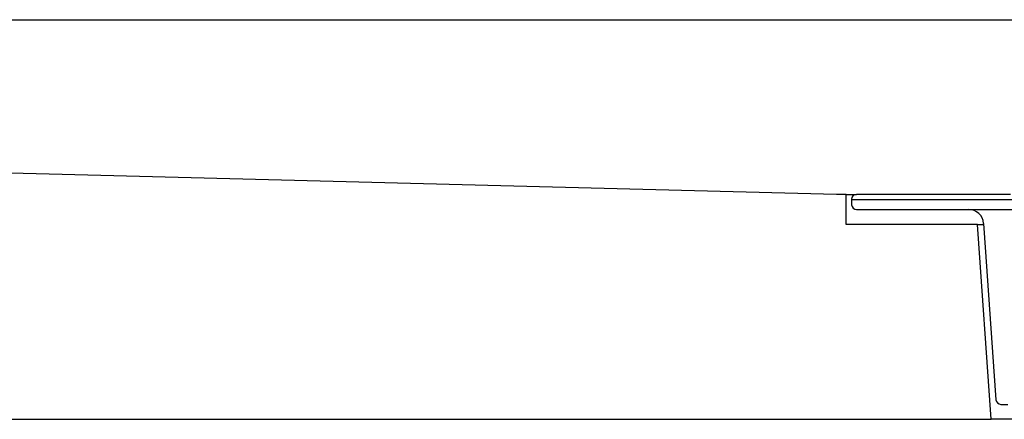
# Model space of a CAD drawing. Header units: millimetres. Extents: x -11430 to 11430, y -300 to 4365.
# Tile 9 of 16: x 1669 to 1768, y 3972 to 4012. Entities that reach past the tile are written whole.
import ezdxf

# ---------------------------------------------------------------- set-up
doc = ezdxf.new("R2010")
doc.units = ezdxf.units.MM
doc.header["$LTSCALE"] = 15
doc.layers.add('_Sichtbarkanten', color=7, linetype='Continuous', lineweight=25)

msp = doc.modelspace()

# ---------------------------------------------------------------- linework, layer by layer
at = {"layer": '_Sichtbarkanten'}
for p, q in [((1750.758, 3994.531), (1077.958, 4012.031)), ((1077.958, 4012.031), (2576.525, 4012.031)), ((1751.742, 3994.531), (1750.758, 3994.531)), ((1751.742, 3991.531), (1751.742, 3994.531)), ((1751.742, 3994.531), (1752.76, 3994.531)), ((1752.261, 3994.064), (1752.259, 3994.031)), ((1752.259, 3994.031), (1769.037, 3994.031)), ((1752.259, 3994.031), (1752.277, 3993.514)), ((1768.165, 3994.531), (1752.76, 3994.531)), ((1752.777, 3993.031), (1763.979, 3993.031)), ((1763.979, 3993.031), (1769.229, 3993.031)), ((1764.878, 3991.531), (1751.742, 3991.531)), ((1766.242, 3972.031), (1764.878, 3991.531)), ((1764.878, 3991.531), (1765.483, 3991.531)), ((1765.476, 3991.636), (1766.709, 3973.996)), ((1767.208, 3973.531), (1767.892, 3973.531)), ((1065.242, 3972.031), (1766.242, 3972.031)), ((1888.242, 3972.031), (1766.242, 3972.031))]:
    msp.add_line(p, q, dxfattribs=at)
for centre, radius, start, end in [((1752.76, 3994.031), 0.5, 90, 176.27301), ((1752.777, 3993.531), 0.5, 182, 270), ((1763.979, 3991.531), 1.5, 4, 90), ((1767.208, 3974.031), 0.5, 184, 270)]:
    msp.add_arc(centre, radius, start, end, dxfattribs=at)

doc.saveas('drawing.dxf')
